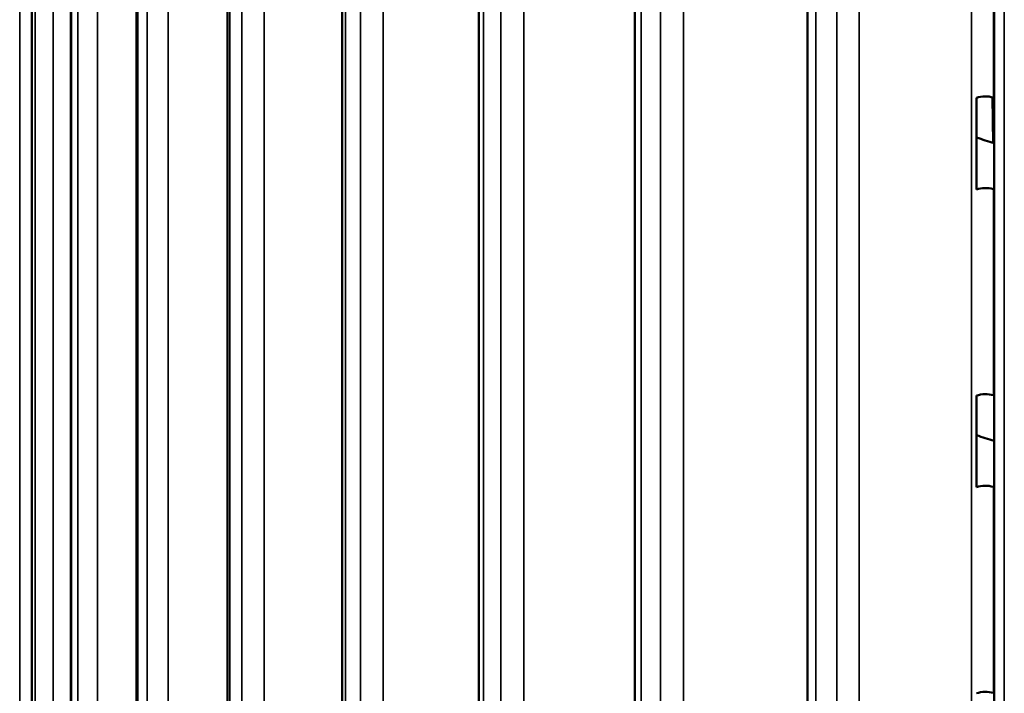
# Model space of a CAD drawing. Header units: millimetres. Extents: x 38 to 2514, y 38 to 1622.
# Tile 98 of 244: x 342 to 377, y 1304 to 1328. Entities that reach past the tile are written whole.
import ezdxf

# ---------------------------------------------------------------- set-up
doc = ezdxf.new("R2010")
doc.units = ezdxf.units.MM
doc.header["$LTSCALE"] = 7.692308
doc.layers.add('Visible (ISO)', color=7, linetype='Continuous', lineweight=50)
doc.layers.add('Visible Narrow (ISO)', color=7, linetype='Continuous', lineweight=35)

msp = doc.modelspace()

# ---------------------------------------------------------------- linework, layer by layer
at = {"layer": 'Visible (ISO)'}
for p, q in [((342.74, 1403.302), (342.74, 1280.996)), ((344.137, 1399.192), (344.137, 1276.775)), ((346.477, 1395.372), (346.477, 1295.456)), ((349.719, 1391.675), (349.719, 1299.851)), ((353.807, 1388.237), (353.807, 1301.111)), ((358.672, 1385.187), (358.672, 1299.952)), ((364.231, 1382.477), (364.231, 1295.029)), ((370.389, 1380.216), (370.389, 1285.506)), ((377.039, 1378.44), (377.039, 1254.784)), ((376.419, 1321.629), (376.419, 1324.895)), ((376.988, 1324.915), (377.01, 1323.286)), ((376.419, 1311.014), (376.419, 1314.28))]:
    msp.add_line(p, q, dxfattribs=at)
for centre, major_axis, start_param, end_param in [((376.736, 1324.601), (-0.6, 0), 4.228586, 5.270538), ((399.808, 1349.951), (49, 0), 4.228586, 4.229129), ((399.808, 1346.685), (46.5, 0), 4.185331, 4.2007), ((376.736, 1321.335), (-0.6, 0), 4.228586, 5.270538), ((399.808, 1346.685), (49, 0), 4.228586, 4.229129), ((376.736, 1313.986), (-0.6, 0), 4.228586, 5.270538), ((399.808, 1339.336), (49, 0), 4.228586, 4.229129), ((399.808, 1336.07), (46.5, 0), 4.185331, 4.2007), ((376.736, 1310.72), (-0.6, 0), 4.228586, 5.270538), ((399.808, 1336.07), (49, 0), 4.228586, 4.229129), ((376.736, 1303.372), (-0.6, 0), 4.228586, 5.270538), ((399.808, 1328.722), (49, 0), 4.228586, 4.229129)]:
    msp.add_ellipse(centre, major_axis=major_axis, ratio=0.57735, start_param=start_param, end_param=end_param, dxfattribs=at)
at = {"layer": 'Visible Narrow (ISO)'}
for p, q in [((342.31, 1406.938), (342.309, 1284.79)), ((343.502, 1404.191), (343.502, 1280.162)), ((342.745, 1403.101), (342.745, 1280.954)), ((342.858, 1402.607), (342.858, 1280.459)), ((345.087, 1399.99), (345.087, 1275.96)), ((344.157, 1398.836), (344.157, 1276.688)), ((344.381, 1398.355), (344.38, 1276.207)), ((347.607, 1395.944), (347.607, 1297.898)), ((346.521, 1394.714), (346.521, 1295.513)), ((346.852, 1394.253), (346.851, 1297.168)), ((351.021, 1392.122), (351.021, 1300.496)), ((349.797, 1390.805), (349.797, 1299.89)), ((350.229, 1390.373), (350.229, 1300.104)), ((355.27, 1388.591), (355.27, 1300.864)), ((353.929, 1387.176), (353.928, 1301.102)), ((354.454, 1386.781), (354.454, 1301.038)), ((376.231, 1259.877), (376.231, 1386.107)), ((360.28, 1385.409), (360.28, 1299.347)), ((358.845, 1383.89), (358.845, 1299.709)), ((359.456, 1383.538), (359.455, 1299.357)), ((365.967, 1382.633), (365.967, 1293.132)), ((364.463, 1381.003), (364.462, 1294.794)), ((365.148, 1380.699), (365.147, 1294.068)), ((372.233, 1380.309), (372.233, 1256.28)), ((370.685, 1378.563), (370.685, 1284.494)), ((371.433, 1378.314), (371.432, 1256.166)), ((377.405, 1376.613), (377.405, 1254.465)), ((377.015, 1324.908), (377.015, 1332.256)), ((377.015, 1314.293), (377.015, 1321.642)), ((377.015, 1303.679), (377.015, 1311.027))]:
    msp.add_line(p, q, dxfattribs=at)

doc.saveas('drawing.dxf')
